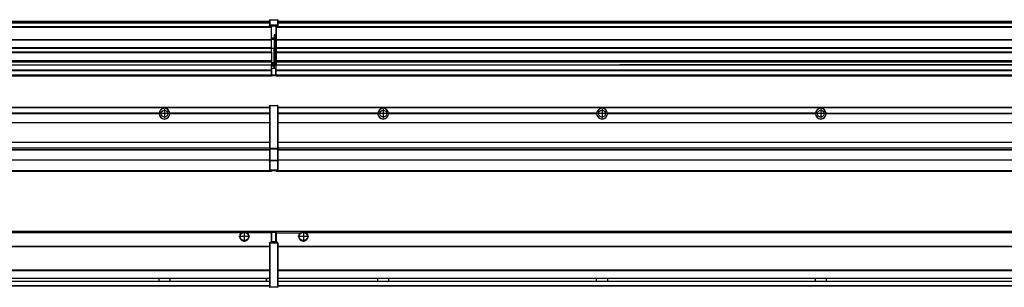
# Model space of a CAD drawing. Header units: inches. Extents: x -381 to 28422, y -418 to 176.
# Tile 35 of 49: x 15821 to 16721, y -154 to 90. Entities that reach past the tile are written whole.
import ezdxf

# ---------------------------------------------------------------- set-up
doc = ezdxf.new("R2010")
doc.units = ezdxf.units.IN
doc.linetypes.add('DOT_CENTER', pattern=[14, 12, -1, 0, -1])
doc.layers.add('1', color=7, linetype='Continuous')

# ---------------------------------------------------------------- blocks, each defined once
blk = doc.blocks.new('Modulos_intermedio__FL-14__10__22', base_point=(14655.18, -48.03))
at = {"color": 7, "linetype": 'Continuous'}
for p, q in [((14656.88, 10.47), (16049.18, 10.47)), ((14656.88, 10.22), (16049.18, 10.22)), ((16022.43, 10.47), (16022.48, 10.52)), ((16022.48, 10.52), (16029.88, 10.52)), ((16029.93, 10.47), (16029.88, 10.52)), ((16049.18, 11.72), (16049.19, 11.79)), ((16049.18, 11.72), (16049.18, 11.47)), ((16049.18, 11.47), (16049.43, 11.47)), ((16049.18, 11.47), (16049.18, -27.21)), ((16049.19, 11.79), (16049.2, 11.82)), ((16049.2, 11.82), (16049.22, 11.86)), ((16049.22, 11.86), (16049.25, 11.9)), ((16049.25, 11.9), (16049.29, 11.93)), ((16049.29, 11.93), (16049.34, 11.96)), ((16049.34, 11.96), (16049.36, 11.96)), ((16049.36, 11.96), (16049.43, 11.97)), ((16049.43, 11.97), (16056.63, 11.97)), ((16049.43, 11.97), (16049.43, 11.47)), ((16049.43, 11.47), (16049.43, -27.21)), ((16056.63, 11.47), (16049.43, 11.47)), ((16056.7, 11.96), (16056.63, 11.97)), ((16056.63, 11.97), (16056.63, 11.47)), ((16056.63, 11.47), (16056.63, -27.21)), ((16056.88, 11.47), (16056.63, 11.47)), ((16056.72, 11.96), (16056.7, 11.96)), ((16056.76, 11.93), (16056.72, 11.96)), ((16056.8, 11.9), (16056.76, 11.93)), ((16056.84, 11.86), (16056.8, 11.9)), ((16056.86, 11.82), (16056.84, 11.86)), ((16056.87, 11.79), (16056.86, 11.82)), ((16056.88, 11.72), (16056.87, 11.79)), ((16056.88, 11.72), (16056.88, 11.47)), ((16056.88, 11.47), (16056.88, -27.21)), ((15948.29, 4.77), (15758.07, 4.77)), ((15948.29, 4.17), (15758.07, 4.17)), ((15948.28, 4.47), (15758.08, 4.47)), ((15948.29, 4.77), (15948.28, 4.47)), ((15948.28, 4.47), (15948.29, 4.17)), ((16049.18, 4.77), (15958.07, 4.77)), ((15958.08, 4.47), (15958.07, 4.77)), ((15958.07, 4.17), (15958.08, 4.47)), ((16049.18, 4.17), (15958.07, 4.17)), ((16049.18, 4.47), (15958.08, 4.47)), ((14656.88, -3.53), (16049.18, -3.53)), ((14656.88, -3.78), (16049.18, -3.78)), ((16049.18, -4.03), (14656.88, -4.03)), ((14656.88, -21.53), (16049.18, -21.53)), ((14656.88, -21.78), (16049.18, -21.78)), ((14656.88, -26.73), (16049.18, -26.73)), ((14656.88, -26.82), (16049.18, -26.82)), ((14656.88, -28.37), (16049.18, -28.37)), ((14656.88, -28.53), (16049.18, -28.53)), ((14656.88, -28.65), (16049.18, -28.65)), ((16049.18, -27.21), (16049.18, -27.52)), ((16049.18, -27.21), (16049.43, -27.21)), ((16049.18, -27.52), (16049.19, -27.54)), ((16049.18, -27.52), (16049.18, -38.19)), ((16049.19, -27.54), (16049.22, -27.57)), ((16049.22, -27.57), (16049.25, -27.59)), ((16049.25, -27.59), (16049.29, -27.6)), ((16049.29, -27.6), (16049.34, -27.61)), ((16049.34, -27.61), (16049.36, -27.61)), ((16049.36, -27.61), (16049.43, -27.62)), ((16049.43, -27.21), (16056.63, -27.21)), ((16049.43, -27.21), (16049.43, -27.62)), ((16049.43, -27.62), (16056.63, -27.62)), ((16049.43, -27.62), (16049.43, -38.3)), ((16056.88, -27.21), (16056.63, -27.21)), ((16056.63, -27.21), (16056.63, -27.62)), ((16056.7, -27.61), (16056.63, -27.62)), ((16056.63, -27.62), (16056.63, -38.3)), ((16056.72, -27.61), (16056.7, -27.61)), ((16056.76, -27.6), (16056.72, -27.61)), ((16056.8, -27.59), (16056.76, -27.6)), ((16056.84, -27.57), (16056.8, -27.59)), ((16056.87, -27.54), (16056.84, -27.57)), ((16056.88, -27.52), (16056.87, -27.54)), ((16056.88, -27.21), (16056.88, -27.52)), ((16056.88, -27.52), (16056.88, -38.19)), ((16049.18, -38.02), (14656.88, -38.02)), ((16049.18, -38.11), (14656.88, -38.11)), ((16049.18, -38.19), (16049.19, -38.22)), ((16049.18, -38.19), (16049.18, -38.71)), ((16049.18, -38.71), (16049.43, -38.71)), ((16049.18, -38.71), (16049.18, -47.03)), ((16049.19, -38.22), (16049.22, -38.25)), ((16049.22, -38.25), (16049.25, -38.27)), ((16049.25, -38.27), (16049.29, -38.28)), ((16049.29, -38.28), (16049.34, -38.29)), ((16049.34, -38.29), (16049.36, -38.29)), ((16049.36, -38.29), (16049.43, -38.3)), ((16049.43, -38.3), (16049.43, -38.71)), ((16056.63, -38.3), (16049.43, -38.3)), ((16049.43, -38.71), (16049.43, -47.03)), ((16056.63, -38.71), (16049.43, -38.71)), ((16056.7, -38.29), (16056.63, -38.3)), ((16056.63, -38.3), (16056.63, -38.71)), ((16056.88, -38.71), (16056.63, -38.71)), ((16056.63, -38.71), (16056.63, -47.03)), ((16056.72, -38.29), (16056.7, -38.29)), ((16056.76, -38.28), (16056.72, -38.29)), ((16056.8, -38.27), (16056.76, -38.28)), ((16056.84, -38.25), (16056.8, -38.27)), ((16056.87, -38.22), (16056.84, -38.25)), ((16056.88, -38.19), (16056.87, -38.22)), ((16056.88, -38.19), (16056.88, -38.71)), ((16056.88, -38.71), (16056.88, -47.03)), ((14655.18, -48.03), (16051.18, -48.03)), ((14656.63, -47.53), (16049.43, -47.53)), ((16049.18, -47.03), (16049.43, -47.03)), ((16049.18, -47.03), (16049.18, -47.28)), ((16049.18, -47.28), (16049.19, -47.34)), ((16049.19, -47.34), (16049.2, -47.37)), ((16049.2, -47.37), (16049.22, -47.41)), ((16049.22, -47.41), (16049.25, -47.45)), ((16049.25, -47.45), (16049.29, -47.49)), ((16049.29, -47.49), (16049.34, -47.51)), ((16049.34, -47.51), (16049.36, -47.52)), ((16049.36, -47.52), (16049.43, -47.53)), ((16049.43, -47.03), (16056.63, -47.03)), ((16049.43, -47.03), (16049.43, -47.53)), ((16049.43, -47.53), (16056.63, -47.53)), ((16051.18, -47.53), (16051.18, -48.03)), ((16056.63, -47.03), (16056.63, -47.53)), ((16056.88, -47.03), (16056.63, -47.03)), ((16056.7, -47.52), (16056.63, -47.53)), ((16056.72, -47.51), (16056.7, -47.52)), ((16056.76, -47.49), (16056.72, -47.51)), ((16056.8, -47.45), (16056.76, -47.49)), ((16056.84, -47.41), (16056.8, -47.45)), ((16056.86, -47.37), (16056.84, -47.41)), ((16056.87, -47.34), (16056.86, -47.37)), ((16056.88, -47.28), (16056.87, -47.34)), ((16056.88, -47.03), (16056.88, -47.28))]:
    blk.add_line(p, q, dxfattribs=at)
blk.add_circle((15953.18, 4.47), 3.15, dxfattribs=at)
for start, end in [(3.5101, 176.4899), (183.51008, 356.48992)]:
    blk.add_arc((15953.18, 4.47), 4.9, start, end, dxfattribs=at)
at = {"layer": '1', "color": 2, "linetype": 'DOT_CENTER'}
for p, q in [((15957.33, 4.47), (15949.03, 4.47)), ((15953.18, 8.62), (15953.18, 0.32))]:
    blk.add_line(p, q, dxfattribs=at)
blk = doc.blocks.new('Modulos_intermedio__FL-14__11__33', base_point=(16055.18, -48.03))
at = {"color": 7, "linetype": 'Continuous'}
for p, q in [((16056.88, 10.47), (17449.18, 10.47)), ((16056.88, 10.22), (17449.18, 10.22)), ((16076.43, 10.47), (16076.48, 10.52)), ((16076.48, 10.52), (16083.88, 10.52)), ((16083.93, 10.47), (16083.88, 10.52)), ((16148.29, 4.77), (16056.88, 4.77)), ((16148.28, 4.47), (16056.88, 4.47)), ((16148.29, 4.17), (16056.88, 4.17)), ((16148.28, 4.47), (16148.29, 4.77)), ((16148.29, 4.17), (16148.28, 4.47)), ((16150.45, 6.05), (16150.44, 6.04)), ((16150.44, 2.91), (16150.45, 2.89)), ((16348.29, 4.77), (16158.07, 4.77)), ((16158.07, 4.77), (16158.08, 4.47)), ((16158.08, 4.47), (16158.07, 4.17)), ((16348.29, 4.17), (16158.07, 4.17)), ((16348.28, 4.47), (16158.08, 4.47)), ((16348.28, 4.47), (16348.29, 4.77)), ((16348.29, 4.17), (16348.28, 4.47)), ((16548.29, 4.77), (16358.07, 4.77)), ((16358.07, 4.77), (16358.08, 4.47)), ((16358.08, 4.47), (16358.07, 4.17)), ((16548.29, 4.17), (16358.07, 4.17)), ((16548.28, 4.47), (16358.08, 4.47)), ((16548.28, 4.47), (16548.29, 4.77)), ((16548.29, 4.17), (16548.28, 4.47)), ((16558.07, 4.77), (16748.29, 4.77)), ((16558.07, 4.77), (16558.08, 4.47)), ((16558.08, 4.47), (16558.07, 4.17)), ((16748.29, 4.17), (16558.07, 4.17)), ((16748.28, 4.47), (16558.08, 4.47)), ((16056.88, -3.53), (17449.18, -3.53)), ((16056.88, -3.78), (17449.18, -3.78)), ((17449.18, -4.03), (16056.88, -4.03)), ((16056.88, -21.53), (17449.18, -21.53)), ((16056.88, -21.78), (17449.18, -21.78)), ((16056.88, -26.73), (17449.18, -26.73)), ((16056.88, -26.82), (17449.18, -26.82)), ((16056.88, -28.37), (17449.18, -28.37)), ((16056.88, -28.53), (17449.18, -28.53)), ((16056.88, -28.65), (17449.18, -28.65)), ((17449.18, -38.02), (16056.88, -38.02)), ((17449.18, -38.11), (16056.88, -38.11)), ((16055.18, -47.53), (16055.18, -48.03)), ((16055.18, -48.03), (17451.18, -48.03)), ((16056.63, -47.53), (17449.43, -47.53))]:
    blk.add_line(p, q, dxfattribs=at)
for centre in [(16153.18, 4.47), (16353.18, 4.47), (16553.18, 4.47)]:
    blk.add_circle(centre, 3.15, dxfattribs=at)
for centre, start, end in [((16153.18, 4.47), 3.5101, 176.4899), ((16353.18, 4.47), 3.5101, 176.4899), ((16553.18, 4.47), 3.5101, 176.4899), ((16153.18, 4.47), 183.51008, 356.48992), ((16353.18, 4.47), 183.51008, 356.48992), ((16553.18, 4.47), 183.51008, 356.48992)]:
    blk.add_arc(centre, 4.9, start, end, dxfattribs=at)
at = {"layer": '1', "color": 2, "linetype": 'DOT_CENTER'}
for p, q in [((16157.33, 4.47), (16149.03, 4.47)), ((16153.18, 8.62), (16153.18, 0.32)), ((16357.33, 4.47), (16349.03, 4.47)), ((16353.18, 8.62), (16353.18, 0.32)), ((16557.33, 4.47), (16549.03, 4.47)), ((16553.18, 8.62), (16553.18, 0.32))]:
    blk.add_line(p, q, dxfattribs=at)
blk = doc.blocks.new('F-274__37', base_point=(621.12, -75.97))
for name, p in [('Modulos_intermedio__FL-14__10__22', (14655.18, -48.03)), ('Modulos_intermedio__FL-14__11__33', (16055.18, -48.03))]:
    blk.add_blockref(name, p)
blk = doc.blocks.new('Alzado2', base_point=(2889, -32))
blk.add_blockref('F-274__37', (621.12, -75.97))
blk = doc.blocks.new('Modulos_intermedio__FL-14__10__50', base_point=(14655.18, 38.97))
at = {"color": 7, "linetype": 'Continuous'}
for p, q in [((16049.18, 90.22), (16049.19, 90.29)), ((16049.18, 90.22), (16049.2, 90.24)), ((16049.18, 90.16), (16049.18, 90.22)), ((16049.18, 90.22), (16049.18, 90.16)), ((16049.18, 90.16), (16049.18, 85.33)), ((16049.19, 90.29), (16049.2, 90.32)), ((16049.2, 90.32), (16049.22, 90.36)), ((16049.2, 90.24), (16049.22, 90.28)), ((16049.22, 90.36), (16049.25, 90.4)), ((16049.22, 90.28), (16049.25, 90.32)), ((16049.25, 90.4), (16049.29, 90.43)), ((16049.25, 90.32), (16049.29, 90.35)), ((16049.29, 90.43), (16049.34, 90.46)), ((16049.29, 90.35), (16049.34, 90.37)), ((16049.34, 90.46), (16049.36, 90.46)), ((16049.34, 90.37), (16049.36, 90.38)), ((16049.36, 90.46), (16049.43, 90.47)), ((16049.36, 90.38), (16049.43, 90.39)), ((16049.43, 90.47), (16056.63, 90.47)), ((16049.43, 90.47), (16049.43, 90.39)), ((16049.43, 90.39), (16056.63, 90.39)), ((16049.43, 90.39), (16049.43, 85.56)), ((16056.7, 90.46), (16056.63, 90.47)), ((16056.63, 90.47), (16056.63, 90.39)), ((16056.7, 90.38), (16056.63, 90.39)), ((16056.63, 90.39), (16056.63, 85.56)), ((16056.72, 90.46), (16056.7, 90.46)), ((16056.72, 90.37), (16056.7, 90.38)), ((16056.76, 90.43), (16056.72, 90.46)), ((16056.76, 90.35), (16056.72, 90.37)), ((16056.8, 90.4), (16056.76, 90.43)), ((16056.8, 90.32), (16056.76, 90.35)), ((16056.84, 90.36), (16056.8, 90.4)), ((16056.84, 90.28), (16056.8, 90.32)), ((16056.86, 90.32), (16056.84, 90.36)), ((16056.86, 90.24), (16056.84, 90.28)), ((16056.87, 90.29), (16056.86, 90.32)), ((16056.88, 90.22), (16056.86, 90.24)), ((16056.88, 90.22), (16056.87, 90.29)), ((16056.88, 90.16), (16056.88, 90.22)), ((16056.88, 90.22), (16056.88, 90.16)), ((16056.88, 90.16), (16056.88, 85.33)), ((16051.18, 83.99), (14655.18, 83.99)), ((14655.18, 83.97), (16051.18, 83.97)), ((14655.18, 83.47), (16051.18, 83.47)), ((14656.88, 88.97), (16049.18, 88.97)), ((14656.88, 88.96), (16049.18, 88.96)), ((14656.88, 88.35), (16049.18, 88.35)), ((14656.88, 88.03), (16049.18, 88.03)), ((14656.88, 87.7), (16049.18, 87.7)), ((16049.18, 85.33), (16049.19, 85.4)), ((16049.18, 85.33), (16049.18, 85.22)), ((16049.18, 85.22), (16049.19, 85.29)), ((16049.18, 85.22), (16049.18, 84.97)), ((16049.18, 84.97), (16049.18, 84.72)), ((16049.18, 84.97), (16049.43, 84.97)), ((16049.19, 84.66), (16049.18, 84.72)), ((16049.19, 85.4), (16049.2, 85.42)), ((16049.19, 85.29), (16049.2, 85.32)), ((16049.2, 84.63), (16049.19, 84.66)), ((16049.2, 85.42), (16049.22, 85.46)), ((16049.2, 85.32), (16049.22, 85.36)), ((16049.22, 84.59), (16049.2, 84.63)), ((16049.22, 85.46), (16049.25, 85.5)), ((16049.22, 85.36), (16049.25, 85.4)), ((16049.22, 85.36), (16049.25, 85.4)), ((16049.25, 84.55), (16049.22, 84.59)), ((16049.25, 85.5), (16049.29, 85.53)), ((16049.25, 85.4), (16049.29, 85.43)), ((16049.29, 84.51), (16049.25, 84.55)), ((16049.29, 85.53), (16049.34, 85.55)), ((16049.29, 85.43), (16049.34, 85.46)), ((16049.29, 85.43), (16049.34, 85.46)), ((16049.34, 84.49), (16049.29, 84.51)), ((16049.34, 85.55), (16049.36, 85.55)), ((16049.34, 85.46), (16049.36, 85.46)), ((16049.36, 84.48), (16049.34, 84.49)), ((16049.36, 85.55), (16049.43, 85.56)), ((16049.36, 85.46), (16049.43, 85.47)), ((16049.43, 84.47), (16049.36, 84.48)), ((16049.43, 85.56), (16049.43, 85.47)), ((16056.63, 85.56), (16049.43, 85.56)), ((16049.43, 85.47), (16056.63, 85.47)), ((16049.43, 85.47), (16049.43, 84.97)), ((16049.43, 84.97), (16051.18, 84.97)), ((16049.43, 84.97), (16049.43, 84.47)), ((16049.43, 84.47), (16051.18, 84.47)), ((16051.18, 84.97), (16051.18, 83.97)), ((16051.18, 84.97), (16054.88, 84.97)), ((16051.18, 83.97), (16051.18, 83.47)), ((16051.18, 72.41), (16051.18, 83.47)), ((16054.88, 84.97), (16056.63, 84.97)), ((16054.88, 84.97), (16054.88, 77.44)), ((16054.88, 84.47), (16056.63, 84.47)), ((16056.63, 85.56), (16056.63, 85.47)), ((16056.7, 85.55), (16056.63, 85.56)), ((16056.63, 85.47), (16056.63, 84.97)), ((16056.7, 85.46), (16056.63, 85.47)), ((16056.63, 84.97), (16056.63, 84.47)), ((16056.88, 84.97), (16056.63, 84.97)), ((16056.63, 84.47), (16056.7, 84.48)), ((16056.72, 85.55), (16056.7, 85.55)), ((16056.72, 85.46), (16056.7, 85.46)), ((16056.7, 84.48), (16056.72, 84.49)), ((16056.76, 85.53), (16056.72, 85.55)), ((16056.72, 85.46), (16056.76, 85.43)), ((16056.76, 85.43), (16056.72, 85.46)), ((16056.72, 84.49), (16056.76, 84.51)), ((16056.8, 85.5), (16056.76, 85.53)), ((16056.8, 85.4), (16056.76, 85.43)), ((16056.76, 84.51), (16056.8, 84.55)), ((16056.84, 85.46), (16056.8, 85.5)), ((16056.8, 85.4), (16056.84, 85.36)), ((16056.84, 85.36), (16056.8, 85.4)), ((16056.8, 84.55), (16056.84, 84.59)), ((16056.86, 85.42), (16056.84, 85.46)), ((16056.86, 85.32), (16056.84, 85.36)), ((16056.84, 84.59), (16056.86, 84.63)), ((16056.87, 85.4), (16056.86, 85.42)), ((16056.87, 85.29), (16056.86, 85.32)), ((16056.86, 84.63), (16056.87, 84.66)), ((16056.88, 85.33), (16056.87, 85.4)), ((16056.88, 85.22), (16056.87, 85.29)), ((16056.87, 84.66), (16056.88, 84.72)), ((16056.88, 85.33), (16056.88, 85.22)), ((16056.88, 85.22), (16056.88, 84.97)), ((16056.88, 84.97), (16056.88, 84.72)), ((14655.18, 72.41), (16051.18, 72.41)), ((14655.18, 72.16), (16051.18, 72.16)), ((16053.43, 73.5), (16051.18, 73.5)), ((16053.43, 73), (16051.18, 73)), ((16051.18, 72.5), (16053.43, 72.5)), ((16051.18, 72.41), (16051.18, 72.16)), ((16051.18, 64.79), (16051.18, 72.16)), ((16053.43, 76.45), (16053.43, 73.5)), ((16054.88, 76.45), (16053.43, 76.45)), ((16053.43, 73.5), (16053.68, 73.5)), ((16053.43, 73), (16053.43, 73.5)), ((16053.43, 73), (16053.43, 72.5)), ((16053.68, 72.5), (16053.43, 72.5)), ((16053.43, 72.5), (16053.43, 63.97)), ((16053.68, 73.19), (16053.67, 73.21)), ((16053.68, 76.45), (16053.68, 73.5)), ((16053.68, 76.3), (16054.88, 76.3)), ((16053.68, 73.25), (16053.68, 73.5)), ((16053.68, 73.19), (16053.68, 72.5)), ((16053.68, 63.97), (16053.68, 72.5)), ((16054.88, 79.65), (16055.18, 79.58)), ((16054.88, 78.12), (16055.18, 78.12)), ((16054.88, 77.6), (16055.18, 77.6)), ((16054.88, 77.44), (16055.18, 77.36)), ((16054.88, 76.45), (16055.18, 76.53)), ((16054.88, 76.3), (16054.88, 76.45)), ((16055.18, 76.3), (16054.88, 76.3)), ((16054.88, 63.97), (16054.88, 76.3)), ((16051.18, 64.79), (14655.18, 64.79)), ((14655.18, 64.54), (16051.18, 64.54)), ((16051.18, 64.79), (16051.18, 64.54)), ((16051.18, 60.91), (16051.18, 64.54)), ((16053.43, 63.97), (16051.18, 63.97)), ((16053.43, 50.98), (16053.43, 63.97)), ((16053.43, 63.97), (16053.68, 63.97)), ((16053.68, 50.98), (16053.68, 63.97)), ((16053.68, 63.97), (16054.88, 63.97)), ((16054.88, 49.58), (16054.88, 63.97)), ((16055.18, 63.97), (16054.88, 63.97)), ((14655.18, 60.91), (16051.18, 60.91)), ((14655.18, 60.41), (16051.18, 60.41)), ((16051.18, 60.91), (16051.18, 60.41)), ((16051.18, 60.41), (16051.18, 59.42)), ((16051.18, 59.42), (16051.18, 53.15)), ((14655.18, 53.15), (16051.18, 53.15)), ((16051.18, 51.48), (14655.18, 51.48)), ((15378.18, 49.19), (16051.18, 49.19)), ((15378.18, 49.16), (16051.18, 49.16)), ((16051.13, 44.48), (16051.13, 47.58)), ((16051.13, 47.58), (16051.18, 47.58)), ((16051.13, 45.47), (16051.18, 45.48)), ((16051.18, 53.15), (16051.18, 51.48)), ((16051.18, 51.48), (16051.18, 51.37)), ((16051.18, 51.37), (16051.18, 49.19)), ((16053.43, 50.98), (16051.18, 50.98)), ((16053.43, 49.98), (16051.18, 49.98)), ((16051.18, 49.19), (16051.18, 49.16)), ((16051.18, 47.58), (16051.18, 49.16)), ((16053.43, 48.98), (16051.18, 48.98)), ((16053.43, 47.91), (16051.18, 47.91)), ((16051.18, 46), (16051.18, 47.58)), ((16051.18, 46), (16053.43, 46)), ((16051.18, 46), (16051.18, 39.97)), ((16053.43, 49.98), (16053.43, 50.98)), ((16053.43, 50.98), (16053.68, 50.98)), ((16053.43, 49.98), (16053.43, 48.98)), ((16053.43, 47.91), (16053.43, 48.98)), ((16053.68, 48.98), (16053.43, 48.98)), ((16053.43, 46), (16053.43, 47.91)), ((16053.43, 47.91), (16053.52, 47.89)), ((16053.43, 46), (16054.88, 46)), ((16053.52, 47.89), (16053.6, 47.83)), ((16053.6, 47.83), (16053.66, 47.75)), ((16053.66, 47.75), (16053.68, 47.66)), ((16053.68, 49.73), (16053.68, 50.98)), ((16053.68, 49.73), (16053.68, 48.98)), ((16053.68, 49.58), (16054.88, 49.58)), ((16053.68, 47.66), (16053.68, 48.98)), ((16053.68, 48.93), (16054.88, 48.93)), ((16053.68, 46), (16053.68, 47.66)), ((16055.18, 45.08), (16054.63, 44.93)), ((16054.88, 48.93), (16054.88, 49.58)), ((16055.18, 49.58), (16054.88, 49.58)), ((16054.88, 48.93), (16054.88, 47.33)), ((16054.88, 48.93), (16055.18, 48.85)), ((16054.88, 47.33), (16054.88, 46)), ((16055.18, 45.92), (16054.88, 46)), ((16054.88, 45), (16055.18, 45.08)), ((14655.18, 44.48), (16051.13, 44.48)), ((14655.18, 44.04), (16051.13, 44.04)), ((14655.18, 39.97), (16051.13, 39.97)), ((14655.18, 39.47), (16051.13, 39.47)), ((14655.18, 39.22), (16051.13, 39.22)), ((14655.18, 38.97), (16051.13, 38.97)), ((16051.13, 44.48), (16051.18, 44.48)), ((16051.13, 44.48), (16051.13, 44.04)), ((16051.13, 39.97), (16051.13, 44.04)), ((16051.18, 40.48), (16051.13, 40.48)), ((16051.13, 39.97), (16051.13, 39.47)), ((16051.13, 39.22), (16051.13, 39.47)), ((16051.13, 39.22), (16051.13, 38.97)), ((16051.18, 39.97), (16054.63, 39.97)), ((16051.18, 39.97), (16051.18, 39.47)), ((16051.18, 39.47), (16054.63, 39.47)), ((16054.63, 44.93), (16054.63, 39.97)), ((16054.63, 39.97), (16054.63, 39.47)), ((16054.88, 39.97), (16054.63, 39.97)), ((16054.88, 45), (16054.88, 39.97)), ((16054.88, 44.81), (16055.18, 44.87)), ((16054.88, 41.31), (16055.18, 41.37)), ((16054.88, 40.83), (16055.18, 40.91)), ((16054.88, 39.97), (16054.88, 39.72))]:
    blk.add_line(p, q, dxfattribs=at)
for centre, start, end in [((16053.43, 73.25), 270, 0), ((16053.43, 49.73), 0, 90), ((16054.63, 39.72), 270, 0)]:
    blk.add_arc(centre, 0.25, start, end, dxfattribs=at)
blk = doc.blocks.new('Modulos_intermedio__FL-14__11__61', base_point=(16055.18, 38.97))
at = {"color": 7, "linetype": 'Continuous'}
for p, q in [((16055.18, 84.47), (16055.18, 83.99)), ((16055.18, 83.99), (16055.18, 83.97)), ((17451.18, 83.99), (16055.18, 83.99)), ((16055.18, 83.97), (16055.18, 83.47)), ((16055.18, 83.97), (17451.18, 83.97)), ((16055.18, 83.47), (16055.18, 72.41)), ((16055.18, 83.47), (17451.18, 83.47)), ((16056.88, 88.97), (17449.18, 88.97)), ((16056.88, 88.96), (17449.18, 88.96)), ((16056.88, 88.35), (17449.18, 88.35)), ((16056.88, 88.03), (17449.18, 88.03)), ((16056.88, 87.7), (17449.18, 87.7)), ((16055.18, 72.41), (16055.18, 72.16)), ((16055.18, 72.41), (17451.18, 72.41)), ((16055.18, 72.16), (17451.18, 72.16)), ((16055.18, 72.16), (16055.18, 64.79)), ((17451.18, 64.79), (16055.18, 64.79)), ((16055.18, 64.79), (16055.18, 64.54)), ((16055.18, 64.54), (16055.18, 60.91)), ((16055.18, 64.54), (17451.18, 64.54)), ((16055.18, 60.91), (16055.18, 60.41)), ((16055.18, 60.91), (17451.18, 60.91)), ((16055.18, 60.41), (17451.18, 60.41)), ((16055.18, 60.41), (16055.18, 59.42)), ((16055.18, 59.42), (16055.18, 53.15)), ((16055.18, 53.15), (16055.18, 51.48)), ((16055.18, 53.15), (17451.18, 53.15)), ((17451.18, 51.48), (16055.18, 51.48)), ((16055.18, 51.48), (16055.18, 51.37)), ((16055.18, 51.37), (16055.18, 49.19)), ((16055.18, 49.19), (16055.18, 49.16)), ((16055.18, 49.19), (16369.43, 49.19)), ((16055.18, 44.48), (16055.18, 49.16)), ((16055.18, 49.16), (16369.43, 49.16)), ((16369.43, 49.19), (16369.43, 49.18)), ((16378.18, 49.19), (16369.43, 49.19)), ((16369.43, 49.18), (16369.43, 49.16)), ((16369.43, 49.18), (16378.18, 49.18)), ((16369.43, 49.16), (16378.18, 49.16)), ((16378.18, 49.19), (16378.18, 49.18)), ((16569.43, 49.19), (16378.18, 49.19)), ((16378.18, 49.18), (16378.18, 49.16)), ((16378.18, 49.16), (16569.43, 49.16)), ((16569.43, 49.19), (16569.43, 49.18)), ((16578.18, 49.19), (16569.43, 49.19)), ((16569.43, 49.18), (16578.18, 49.18)), ((16569.43, 49.18), (16569.43, 49.16)), ((16569.43, 49.16), (16578.18, 49.16)), ((16769.43, 49.19), (16578.18, 49.19)), ((16578.18, 49.19), (16578.18, 49.18)), ((16578.18, 49.18), (16578.18, 49.16)), ((16578.18, 49.16), (16769.43, 49.16)), ((16055.18, 44.48), (16055.18, 44.04)), ((16055.18, 44.48), (17451.13, 44.48)), ((16055.18, 39.97), (16055.18, 44.04)), ((16055.18, 44.04), (17451.13, 44.04)), ((16055.18, 39.97), (16055.18, 39.47)), ((16055.18, 39.97), (17451.13, 39.97)), ((16055.18, 39.47), (16055.18, 39.22)), ((16055.18, 39.47), (17451.13, 39.47)), ((16055.18, 39.22), (16055.18, 38.97)), ((16055.18, 39.22), (17451.13, 39.22)), ((16055.18, 38.97), (17451.13, 38.97))]:
    blk.add_line(p, q, dxfattribs=at)
blk = doc.blocks.new('F-274__65', base_point=(621.12, 38.97))
for name, p in [('Modulos_intermedio__FL-14__10__50', (14655.18, 38.97)), ('Modulos_intermedio__FL-14__11__61', (16055.18, 38.97))]:
    blk.add_blockref(name, p)
blk = doc.blocks.new('Inferior2', base_point=(2889, 64.72))
blk.add_blockref('F-274__65', (621.12, 38.97))
blk = doc.blocks.new('Modulos_intermedio__FL-14__10__77', base_point=(14655.18, -154.47))
at = {"color": 7, "linetype": 'Continuous'}
for p, q in [((14655.18, -102.97), (16051.13, -102.97)), ((16023.77, -104.47), (14682.59, -104.47)), ((16024.72, -103.98), (16023.77, -104.47)), ((16026.18, -103.72), (16024.72, -103.98)), ((16027.63, -103.98), (16026.18, -103.72)), ((16028.59, -104.47), (16027.63, -103.98)), ((16051.13, -104.47), (16028.59, -104.47)), ((16051.13, -104.47), (16051.13, -102.97)), ((16051.13, -111.58), (16051.13, -104.47)), ((16051.18, -104.48), (16051.13, -104.48)), ((16051.18, -105.48), (16051.13, -105.48)), ((16054.63, -103.47), (16051.18, -103.47)), ((16051.18, -103.47), (16051.18, -103.97)), ((16051.18, -103.97), (16051.18, -111.58)), ((16051.18, -103.97), (16054.63, -103.97)), ((16054.63, -103.47), (16054.63, -103.97)), ((16054.88, -103.97), (16054.63, -103.97)), ((16054.63, -103.97), (16054.63, -112.97)), ((16054.88, -103.72), (16054.88, -103.97)), ((16054.88, -103.97), (16054.88, -112.97)), ((16054.88, -104.83), (16055.18, -104.91)), ((16054.88, -106.47), (16055.18, -106.47)), ((16054.88, -107.48), (16055.18, -107.48)), ((14656.88, -116.72), (16049.18, -116.72)), ((14656.88, -116.97), (16049.18, -116.97)), ((16049.18, -113.72), (16049.19, -113.66)), ((16049.18, -113.72), (16049.18, -113.97)), ((16049.18, -113.97), (16049.18, -153.97)), ((16049.18, -113.97), (16049.43, -113.97)), ((16049.19, -113.66), (16049.2, -113.63)), ((16049.2, -113.63), (16049.22, -113.59)), ((16049.22, -113.59), (16049.25, -113.55)), ((16049.25, -113.55), (16049.29, -113.51)), ((16049.29, -113.51), (16049.34, -113.49)), ((16049.34, -113.49), (16049.36, -113.48)), ((16049.36, -113.48), (16049.43, -113.47)), ((16051.18, -113.47), (16049.43, -113.47)), ((16049.43, -113.47), (16049.43, -113.97)), ((16056.63, -113.97), (16049.43, -113.97)), ((16049.43, -113.97), (16049.43, -153.97)), ((16051.13, -109.47), (16051.18, -109.48)), ((16051.18, -111.58), (16051.13, -111.58)), ((16051.18, -113.47), (16051.18, -111.58)), ((16054.63, -112.97), (16051.18, -112.97)), ((16054.88, -113.47), (16051.18, -113.47)), ((16054.63, -112.97), (16054.63, -113.47)), ((16054.88, -112.97), (16054.63, -112.97)), ((16054.88, -111.93), (16055.18, -112.01)), ((16054.88, -112.97), (16054.88, -113.26)), ((16054.88, -113.26), (16054.88, -113.47)), ((16056.63, -113.47), (16054.88, -113.47)), ((16056.7, -113.48), (16056.63, -113.47)), ((16056.63, -113.47), (16056.63, -113.97)), ((16056.88, -113.97), (16056.63, -113.97)), ((16056.63, -113.97), (16056.63, -153.97)), ((16056.72, -113.49), (16056.7, -113.48)), ((16056.76, -113.51), (16056.72, -113.49)), ((16056.8, -113.55), (16056.76, -113.51)), ((16056.84, -113.59), (16056.8, -113.55)), ((16056.86, -113.63), (16056.84, -113.59)), ((16056.87, -113.66), (16056.86, -113.63)), ((16056.88, -113.72), (16056.87, -113.66)), ((16056.88, -113.72), (16056.88, -113.97)), ((16056.88, -113.97), (16056.88, -153.97)), ((16049.18, -117.22), (14656.88, -117.22)), ((16049.18, -138.72), (14656.88, -138.72)), ((16049.18, -138.97), (14656.88, -138.97)), ((14656.88, -139.22), (16049.18, -139.22)), ((14656.88, -145.97), (16049.18, -145.97)), ((14656.88, -146.22), (16049.18, -146.22)), ((14656.88, -148.72), (16049.18, -148.72)), ((14656.88, -148.97), (16049.18, -148.97)), ((14656.88, -152.72), (16049.18, -152.72)), ((14656.88, -152.97), (16049.18, -152.97)), ((15948.28, -146.3), (15948.28, -146.22)), ((15948.28, -146.35), (15948.28, -146.3)), ((15948.29, -146.98), (15948.28, -146.35)), ((15948.28, -148.2), (15948.29, -147.88)), ((15948.28, -148.65), (15948.28, -148.2)), ((15948.28, -148.72), (15948.28, -148.65)), ((15948.29, -147.23), (15948.29, -146.98)), ((15948.29, -147.88), (15948.29, -147.23)), ((15958.07, -147.23), (15958.06, -147.56)), ((15958.06, -147.56), (15958.07, -148.2)), ((15958.08, -146.35), (15958.07, -147.23)), ((15958.07, -148.2), (15958.08, -148.6)), ((15958.08, -146.22), (15958.08, -146.3)), ((15958.08, -146.3), (15958.08, -146.35)), ((15958.08, -148.6), (15958.08, -148.72)), ((16046.18, -146.65), (16046.24, -146.4)), ((16046.18, -146.65), (16046.18, -147.16)), ((16046.18, -147.16), (16046.18, -148.23)), ((16046.18, -148.23), (16046.24, -148.55)), ((16046.24, -146.4), (16046.46, -146.22)), ((16046.24, -148.55), (16046.46, -148.72)), ((16046.6, -146.22), (16046.6, -146.26)), ((16046.6, -146.26), (16046.6, -146.97)), ((16046.6, -146.97), (16046.6, -148.69)), ((16046.6, -148.69), (16046.6, -148.72)), ((16049.18, -153.97), (16049.43, -153.97)), ((16049.18, -153.97), (16049.18, -154.22)), ((16049.18, -154.22), (16049.19, -154.29)), ((16049.19, -154.29), (16049.2, -154.32)), ((16049.2, -154.32), (16049.22, -154.36)), ((16049.22, -154.36), (16049.25, -154.4)), ((16049.25, -154.4), (16049.29, -154.43)), ((16049.29, -154.43), (16049.34, -154.46)), ((16049.34, -154.46), (16049.36, -154.46)), ((16049.36, -154.46), (16049.43, -154.47)), ((16049.43, -153.97), (16056.63, -153.97)), ((16049.43, -153.97), (16049.43, -154.47)), ((16056.63, -154.47), (16049.43, -154.47)), ((16056.88, -153.97), (16056.63, -153.97)), ((16056.63, -153.97), (16056.63, -154.47)), ((16056.7, -154.46), (16056.63, -154.47)), ((16056.72, -154.46), (16056.7, -154.46)), ((16056.76, -154.43), (16056.72, -154.46)), ((16056.8, -154.4), (16056.76, -154.43)), ((16056.84, -154.36), (16056.8, -154.4)), ((16056.86, -154.32), (16056.84, -154.36)), ((16056.87, -154.29), (16056.86, -154.32)), ((16056.88, -154.22), (16056.87, -154.29)), ((16056.88, -153.97), (16056.88, -154.22))]:
    blk.add_line(p, q, dxfattribs=at)
for radius in [4, 3.7]:
    blk.add_circle((16026.18, -107.97), radius, dxfattribs=at)
for centre, radius, start, end in [((16026.18, -107.97), 4.25, 124.56032, 55.43968), ((16054.63, -103.72), 0.25, 0, 90)]:
    blk.add_arc(centre, radius, start, end, dxfattribs=at)
at = {"layer": '1', "color": 2, "linetype": 'DOT_CENTER'}
for p, q in [((16031.18, -107.97), (16021.18, -107.97)), ((16026.18, -102.97), (16026.18, -112.97))]:
    blk.add_line(p, q, dxfattribs=at)
blk = doc.blocks.new('Modulos_intermedio__FL-14__11__86', base_point=(16055.18, -154.47))
at = {"color": 7, "linetype": 'Continuous'}
for p, q in [((16055.18, -102.97), (16055.18, -104.47)), ((16055.18, -102.97), (17451.13, -102.97)), ((16055.18, -104.47), (16077.77, -104.47)), ((16055.18, -104.47), (16055.18, -113.47)), ((16077.77, -104.47), (16078.72, -103.98)), ((16078.72, -103.98), (16080.18, -103.72)), ((16080.18, -103.72), (16081.63, -103.98)), ((16081.63, -103.98), (16082.59, -104.47)), ((17423.77, -104.47), (16082.59, -104.47)), ((16056.88, -116.72), (17449.18, -116.72)), ((16056.88, -116.97), (17449.18, -116.97)), ((17449.18, -117.22), (16056.88, -117.22)), ((17449.18, -138.72), (16056.88, -138.72)), ((17449.18, -138.97), (16056.88, -138.97)), ((16056.88, -139.22), (17449.18, -139.22)), ((16056.88, -145.97), (17449.18, -145.97)), ((16056.88, -146.22), (17449.18, -146.22)), ((16056.88, -148.72), (17449.18, -148.72)), ((16056.88, -148.97), (17449.18, -148.97)), ((16056.88, -152.72), (17449.18, -152.72)), ((16056.88, -152.97), (17449.18, -152.97)), ((16148.28, -146.3), (16148.28, -146.22)), ((16148.28, -146.35), (16148.28, -146.3)), ((16148.29, -147.07), (16148.28, -146.35)), ((16148.28, -148.6), (16148.29, -147.56)), ((16148.28, -148.72), (16148.28, -148.6)), ((16148.29, -147.56), (16148.29, -147.07)), ((16158.08, -146.35), (16158.07, -146.75)), ((16158.07, -146.75), (16158.07, -147.72)), ((16158.07, -147.72), (16158.08, -148.43)), ((16158.08, -146.22), (16158.08, -146.3)), ((16158.08, -146.3), (16158.08, -146.35)), ((16158.08, -148.43), (16158.08, -148.59)), ((16158.08, -148.59), (16158.08, -148.65)), ((16158.08, -148.65), (16158.08, -148.72)), ((16348.28, -146.3), (16348.28, -146.22)), ((16348.28, -146.35), (16348.28, -146.3)), ((16348.29, -146.98), (16348.28, -146.35)), ((16348.28, -148.43), (16348.29, -147.88)), ((16348.28, -148.65), (16348.28, -148.43)), ((16348.28, -148.72), (16348.28, -148.65)), ((16348.29, -147.23), (16348.29, -146.98)), ((16348.29, -147.88), (16348.29, -147.23)), ((16358.08, -146.35), (16358.07, -146.75)), ((16358.07, -146.75), (16358.07, -147.72)), ((16358.07, -147.72), (16358.08, -148.43)), ((16358.08, -146.22), (16358.08, -146.3)), ((16358.08, -146.3), (16358.08, -146.35)), ((16358.08, -148.43), (16358.08, -148.59)), ((16358.08, -148.59), (16358.08, -148.65)), ((16358.08, -148.65), (16358.08, -148.72)), ((16548.28, -146.3), (16548.28, -146.22)), ((16548.28, -146.35), (16548.28, -146.3)), ((16548.29, -146.98), (16548.28, -146.35)), ((16548.28, -148.43), (16548.29, -147.88)), ((16548.28, -148.65), (16548.28, -148.43)), ((16548.28, -148.72), (16548.28, -148.65)), ((16548.29, -147.23), (16548.29, -146.98)), ((16548.29, -147.88), (16548.29, -147.23)), ((16558.08, -146.35), (16558.07, -146.75)), ((16558.07, -146.75), (16558.07, -147.72)), ((16558.07, -147.72), (16558.08, -148.43)), ((16558.08, -146.22), (16558.08, -146.3)), ((16558.08, -146.3), (16558.08, -146.35)), ((16558.08, -148.43), (16558.08, -148.59)), ((16558.08, -148.59), (16558.08, -148.65)), ((16558.08, -148.65), (16558.08, -148.72))]:
    blk.add_line(p, q, dxfattribs=at)
for radius in [4, 3.7]:
    blk.add_circle((16080.18, -107.97), radius, dxfattribs=at)
blk.add_arc((16080.18, -107.97), 4.25, 124.56032, 55.43968, dxfattribs=at)
at = {"layer": '1', "color": 2, "linetype": 'DOT_CENTER'}
for p, q in [((16085.18, -107.97), (16075.18, -107.97)), ((16080.18, -102.97), (16080.18, -112.97))]:
    blk.add_line(p, q, dxfattribs=at)
blk = doc.blocks.new('F-274__90', base_point=(621.12, -154.47))
for name, p in [('Modulos_intermedio__FL-14__10__77', (14655.18, -154.47)), ('Modulos_intermedio__FL-14__11__86', (16055.18, -154.47))]:
    blk.add_blockref(name, p)
blk = doc.blocks.new('Superior1', base_point=(2889, -128.72))
blk.add_blockref('F-274__90', (621.12, -154.47))

msp = doc.modelspace()

# ---------------------------------------------------------------- block references
for name, p in [('Inferior2', (2889, 64.72)), ('Alzado2', (2889, -32)), ('Superior1', (2889, -128.72))]:
    msp.add_blockref(name, p)

doc.saveas('drawing.dxf')
